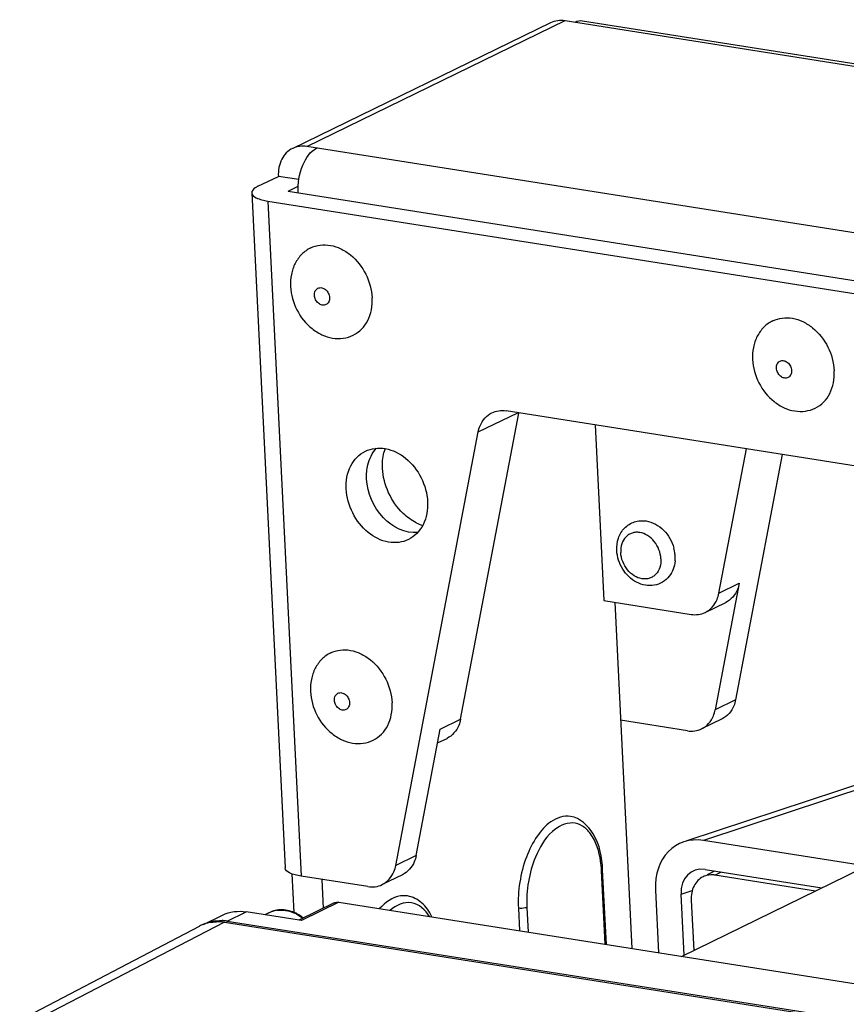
# Model space of a CAD drawing. Header units: millimetres. Extents: x 0 to 420, y 0 to 297.
# Tile 40 of 49: x 358 to 365, y 123 to 131. Entities that reach past the tile are written whole.
import ezdxf

# ---------------------------------------------------------------- set-up
doc = ezdxf.new("R2010")
doc.units = ezdxf.units.MM
doc.header["$LTSCALE"] = 23.1
doc.layers.get('0').update_dxf_attribs({"linetype": 'CONTINUOUS'})
doc.layers.add('02___PRT_ALL_AXES', color=7, linetype='CONTINUOUS')

msp = doc.modelspace()

# ---------------------------------------------------------------- linework, layer by layer
at = {"color": 7, "linetype": 'CONTINUOUS'}
for p, q in [((360.4911, 130.1524), (362.6185, 131.19)), ((360.6086, 130.1687), (362.7359, 131.2063)), ((362.7359, 131.2063), (395.3304, 126.0609)), ((362.8795, 131.2037), (395.3086, 126.0843)), ((393.2031, 125.0233), (360.6086, 130.1687)), ((360.2065, 129.8401), (360.3745, 129.922)), ((360.5439, 129.8952), (360.3745, 129.922)), ((360.1551, 129.7861), (360.4295, 124.2257)), ((360.4547, 129.8009), (393.0492, 124.6554)), ((360.2868, 129.719), (360.5611, 124.1586)), ((360.2868, 129.719), (365.2504, 128.9354)), ((365.3209, 127.5057), (362.2498, 127.9906)), ((361.8753, 125.4507), (362.3546, 127.9706)), ((362.0205, 127.8165), (362.3462, 127.9753)), ((361.3413, 124.2457), (362.0205, 127.8165)), ((362.9824, 127.8749), (363.0538, 126.4278)), ((364.0026, 126.4883), (364.2289, 127.6781)), ((364.5248, 127.6314), (364.1405, 125.611)), ((364.1706, 126.5702), (363.9725, 125.5291)), ((364.0026, 126.4883), (364.1706, 126.5702)), ((363.0538, 126.4278), (363.7734, 126.3142)), ((363.1444, 126.4135), (363.2851, 123.562)), ((363.8908, 126.3305), (364.0587, 126.4124)), ((367.1266, 125.5674), (363.7376, 124.4479)), ((367.2713, 125.5736), (363.8758, 124.452)), ((364.1405, 125.611), (363.9725, 125.5291)), ((361.7073, 125.3688), (361.8753, 125.4507)), ((363.7433, 125.355), (363.1923, 125.442)), ((364.0286, 125.4532), (363.8607, 125.3713)), ((361.5093, 124.3276), (361.7073, 125.3688)), ((361.6857, 125.255), (361.7634, 125.2929)), ((392.1823, 119.9835), (363.8758, 124.452)), ((361.5093, 124.3276), (361.3413, 124.2457)), ((360.486, 124.1775), (360.5016, 123.8597)), ((361.3974, 124.1698), (361.2295, 124.0879)), ((363.0665, 123.5965), (363.0366, 124.2012)), ((363.0756, 123.595), (363.0452, 124.2102)), ((363.6947, 123.4973), (365.1821, 124.2228)), ((363.8882, 124.2136), (364.8515, 124.0615)), ((363.909, 124.171), (363.9699, 124.2007)), ((363.9699, 124.1666), (364.0228, 124.1923)), ((364.7986, 124.0357), (363.9699, 124.1666)), ((361.1121, 124.0716), (360.5611, 124.1586)), ((360.7461, 123.8951), (360.7345, 124.1312)), ((363.4805, 124.0429), (363.506, 123.5271)), ((363.6906, 124.009), (363.7834, 124.0397)), ((363.7153, 123.5074), (363.6906, 124.009)), ((360.833, 123.9375), (360.543, 123.7961)), ((360.8721, 123.9429), (360.5642, 123.7927)), ((360.8721, 123.9429), (368.2348, 122.7806)), ((363.7748, 123.9609), (363.7953, 123.5464)), ((359.9524, 123.7881), (360.1092, 123.8645)), ((360.5642, 123.7927), (360.1092, 123.8645)), ((360.2956, 123.8568), (360.2619, 123.8404)), ((362.3515, 123.8938), (362.3606, 123.7079)), ((362.4208, 123.9009), (362.4309, 123.6968)), ((359.9296, 123.7783), (358.4307, 123.0015)), ((359.7568, 123.7609), (359.9135, 123.8374)), ((359.9296, 123.7783), (392.1932, 118.6851)), ((359.9524, 123.7881), (359.9455, 123.7716)), ((359.9524, 123.7881), (392.2161, 118.6949)), ((358.2439, 122.9723), (359.7257, 123.7472))]:
    msp.add_line(p, q, dxfattribs=at)
for centre, radius, start, end in [((361.6253, 127.554), 0.3928, 161.3137, 166.35473), ((361.6967, 127.4263), 0.4039, 242.35415, 250.47624), ((362.226, 124.1624), 0.8115, 3.33028, 8.41644), ((362.1802, 124.159), 0.8574, 2.82463, 3.37724), ((363.9415, 123.9872), 0.1816, 80.99985, 87.44583), ((363.9394, 124.0149), 0.1536, 108.10852, 115.9951), ((360.3707, 123.5541), 0.3286, 60.48781, 65.29284), ((360.3777, 123.5514), 0.3325, 60.25008, 64.64187), ((359.8683, 123.4745), 0.3077, 111.89623, 117.59996), ((359.8694, 123.4713), 0.3111, 102.39904, 111.87282), ((359.8924, 123.4822), 0.31, 102.40252, 113.80787), ((359.8736, 123.4293), 0.3534, 84.15814, 91.38792), ((359.8724, 123.4163), 0.3665, 81.02368, 84.18165), ((359.8963, 123.436), 0.3565, 84.53905, 87.75589), ((359.8955, 123.4275), 0.365, 81.02234, 84.53821), ((360.3658, 123.5311), 0.356, 52.81069, 60.21406)]:
    msp.add_arc(centre, radius, start, end, dxfattribs=at)
for major_axis, start_param, end_param in [((-0.2336, 0.445), -0.529741, 1.038025), ((-0.1168, 0.2225), 5.753445, 7.32121)]:
    msp.add_ellipse((363.9006, 123.9752), major_axis=major_axis, ratio=0.786388, start_param=start_param, end_param=end_param, dxfattribs=at)
for points in [[(362.6185, 131.19), (362.654, 131.2073), (362.6969, 131.2125), (362.7359, 131.2063)], [(362.8186, 131.1933), (362.8371, 131.2023), (362.8592, 131.2069), (362.8795, 131.2037)], [(360.6086, 130.1687), (360.5695, 130.1749), (360.5267, 130.1697), (360.4911, 130.1524)], [(362.1324, 127.9743), (362.1679, 127.9916), (362.2108, 127.9967), (362.2498, 127.9906)], [(361.1117, 127.5459), (361.1238, 127.5957), (361.1476, 127.6446), (361.182, 127.6825)], [(361.2319, 127.517), (361.2298, 127.5603), (361.2333, 127.6045), (361.2436, 127.6467)], [(361.1012, 127.4292), (361.0993, 127.4682), (361.1025, 127.508), (361.1117, 127.5459)], [(363.7734, 126.3142), (363.8124, 126.308), (363.8552, 126.3132), (363.8908, 126.3305)], [(363.7433, 125.355), (363.7823, 125.3488), (363.8252, 125.354), (363.8607, 125.3713)], [(362.4923, 124.3146), (362.4385, 124.1854), (362.4139, 124.0407), (362.4208, 123.9009)], [(363.9496, 124.1686), (363.9301, 124.1695), (363.9102, 124.167), (363.8917, 124.1609)], [(361.1121, 124.0716), (361.1511, 124.0655), (361.194, 124.0706), (361.2295, 124.0879)], [(360.833, 123.9375), (360.8448, 123.9432), (360.8591, 123.9449), (360.8721, 123.9429)], [(359.9135, 123.8374), (359.9727, 123.8663), (360.0441, 123.8748), (360.1092, 123.8645)], [(359.8026, 123.7751), (359.8231, 123.7796), (359.8441, 123.7821), (359.865, 123.7826)], [(359.8258, 123.7849), (359.8534, 123.791), (359.882, 123.7933), (359.9102, 123.7922)]]:
    msp.add_open_spline(points, degree=3, dxfattribs=at)
for points, knots in [([(360.4911, 130.1524), (360.4532, 130.1339), (360.3863, 130.063), (360.3721, 129.9696), (360.3745, 129.922)], [0, 0, 0, 0, 0.469965, 1, 1, 1, 1]), ([(360.5374, 129.7878), (360.5337, 129.8642), (360.5559, 130.001), (360.6367, 130.129), (360.6913, 130.1557)], [0, 0, 0, 0, 0.557443, 1, 1, 1, 1]), ([(360.2065, 129.8401), (360.1987, 129.8363), (360.1773, 129.8247), (360.1542, 129.8028), (360.1551, 129.7861)], [0, 0, 0, 0, 0.341063, 1, 1, 1, 1]), ([(360.1551, 129.7861), (360.156, 129.7682), (360.2067, 129.732), (360.254, 129.7241), (360.2868, 129.719)], [0, 0, 0, 0, 0.349983, 1, 1, 1, 1]), ([(360.6715, 128.943), (360.6709, 128.9549), (360.6739, 128.9731), (360.6871, 128.9919), (360.696, 128.9983), (360.7007, 129.0006)], [0, 0, 0, 0, 0.526658, 0.768126, 1, 1, 1, 1]), ([(360.7007, 129.0006), (360.7053, 129.0028), (360.7154, 129.0058), (360.7375, 129.005), (360.7649, 128.991), (360.788, 128.9612), (360.795, 128.9361), (360.7956, 128.9234)], [0, 0, 0, 0, 0.107792, 0.219785, 0.463321, 0.731203, 1, 1, 1, 1]), ([(360.7664, 128.8658), (360.7619, 128.8636), (360.7517, 128.8606), (360.7296, 128.8614), (360.7022, 128.8754), (360.6792, 128.9052), (360.6721, 128.9304), (360.6715, 128.943)], [0, 0, 0, 0, 0.107792, 0.219785, 0.463321, 0.731203, 1, 1, 1, 1]), ([(360.7956, 128.9234), (360.7962, 128.9115), (360.7932, 128.8933), (360.78, 128.8745), (360.7712, 128.8681), (360.7664, 128.8658)], [0, 0, 0, 0, 0.526658, 0.768126, 1, 1, 1, 1]), ([(364.477, 128.3423), (364.4764, 128.3542), (364.4794, 128.3724), (364.4926, 128.3911), (364.5014, 128.3976), (364.5061, 128.3999)], [0, 0, 0, 0, 0.526658, 0.768126, 1, 1, 1, 1]), ([(364.5061, 128.3999), (364.5107, 128.4021), (364.5208, 128.4051), (364.543, 128.4043), (364.5704, 128.3902), (364.5934, 128.3605), (364.6004, 128.3353), (364.6011, 128.3227)], [0, 0, 0, 0, 0.107792, 0.219785, 0.463321, 0.731203, 1, 1, 1, 1]), ([(364.5719, 128.2651), (364.5673, 128.2628), (364.5572, 128.2599), (364.5351, 128.2607), (364.5077, 128.2747), (364.4846, 128.3045), (364.4776, 128.3296), (364.477, 128.3423)], [0, 0, 0, 0, 0.107792, 0.219785, 0.463321, 0.731203, 1, 1, 1, 1]), ([(364.6011, 128.3227), (364.6017, 128.3108), (364.5986, 128.2926), (364.5855, 128.2738), (364.5766, 128.2674), (364.5719, 128.2651)], [0, 0, 0, 0, 0.526658, 0.768126, 1, 1, 1, 1]), ([(362.0205, 127.8165), (362.0239, 127.8339), (362.0417, 127.8972), (362.0893, 127.9532), (362.1324, 127.9743)], [0, 0, 0, 0, 0.269923, 1, 1, 1, 1]), ([(361.5093, 127.0685), (361.4703, 127.0888), (361.3238, 127.1961), (361.2386, 127.381), (361.2319, 127.517)], [0, 0, 0, 0, 0.243966, 1, 1, 1, 1]), ([(361.5224, 126.9876), (361.4198, 126.9794), (361.1965, 127.0941), (361.1069, 127.3136), (361.1012, 127.4292)], [0, 0, 0, 0, 0.470555, 1, 1, 1, 1]), ([(364.1706, 126.5702), (364.1672, 126.5528), (364.1494, 126.4895), (364.1019, 126.4335), (364.0587, 126.4124)], [0, 0, 0, 0, 0.269923, 1, 1, 1, 1]), ([(363.8908, 126.3305), (363.9339, 126.3515), (363.9815, 126.4076), (363.9993, 126.4708), (364.0026, 126.4883)], [0, 0, 0, 0, 0.730077, 1, 1, 1, 1]), ([(360.8361, 125.6072), (360.8355, 125.6191), (360.8385, 125.6373), (360.8517, 125.656), (360.8606, 125.6625), (360.8653, 125.6648)], [0, 0, 0, 0, 0.526658, 0.768126, 1, 1, 1, 1]), ([(360.8653, 125.6648), (360.8699, 125.667), (360.88, 125.67), (360.9021, 125.6692), (360.9295, 125.6551), (360.9526, 125.6254), (360.9596, 125.6002), (360.9602, 125.5876)], [0, 0, 0, 0, 0.107792, 0.219785, 0.463321, 0.731203, 1, 1, 1, 1]), ([(360.9311, 125.53), (360.9265, 125.5277), (360.9163, 125.5248), (360.8942, 125.5256), (360.8668, 125.5396), (360.8438, 125.5694), (360.8368, 125.5945), (360.8361, 125.6072)], [0, 0, 0, 0, 0.107792, 0.219785, 0.463321, 0.731203, 1, 1, 1, 1]), ([(360.9602, 125.5876), (360.9608, 125.5757), (360.9578, 125.5575), (360.9446, 125.5387), (360.9358, 125.5323), (360.9311, 125.53)], [0, 0, 0, 0, 0.526658, 0.768126, 1, 1, 1, 1]), ([(364.1405, 125.611), (364.1372, 125.5935), (364.1193, 125.5303), (364.0718, 125.4743), (364.0286, 125.4532)], [0, 0, 0, 0, 0.269923, 1, 1, 1, 1]), ([(363.8607, 125.3713), (363.9038, 125.3923), (363.9514, 125.4484), (363.9692, 125.5116), (363.9725, 125.5291)], [0, 0, 0, 0, 0.730077, 1, 1, 1, 1]), ([(361.8753, 125.4507), (361.872, 125.4332), (361.8541, 125.37), (361.8066, 125.3139), (361.7634, 125.2929)], [0, 0, 0, 0, 0.269923, 1, 1, 1, 1]), ([(362.7809, 124.6503), (362.7258, 124.659), (362.61, 124.6175), (362.4944, 124.4835), (362.3768, 124.2479), (362.3445, 124.0356), (362.3515, 123.8938)], [0, 0, 0, 0, 0.175882, 0.347091, 0.552317, 1, 1, 1, 1]), ([(363.0288, 124.2811), (363.0171, 124.3601), (362.9843, 124.4726), (362.8853, 124.5744), (362.7661, 124.6148), (362.5952, 124.5217), (362.5247, 124.3923), (362.4923, 124.3146)], [0, 0, 0, 0, 0.281397, 0.391592, 0.489322, 0.703278, 1, 1, 1, 1]), ([(363.0452, 124.2102), (363.0402, 124.312), (363.0111, 124.4958), (362.8587, 124.638), (362.7809, 124.6503)], [0, 0, 0, 0, 0.564165, 1, 1, 1, 1]), ([(361.5093, 124.3276), (361.506, 124.3102), (361.4881, 124.2469), (361.4406, 124.1909), (361.3974, 124.1699)], [0, 0, 0, 0, 0.269923, 1, 1, 1, 1]), ([(360.5611, 124.1586), (360.5284, 124.1638), (360.4811, 124.1717), (360.4303, 124.2079), (360.4295, 124.2257)], [0, 0, 0, 0, 0.650017, 1, 1, 1, 1]), ([(361.2295, 124.0879), (361.2726, 124.109), (361.3202, 124.165), (361.338, 124.2283), (361.3413, 124.2457)], [0, 0, 0, 0, 0.730077, 1, 1, 1, 1]), ([(363.0366, 124.2012), (363.039, 124.2024), (363.0427, 124.2044), (363.0453, 124.2086), (363.0452, 124.2102)], [0, 0, 0, 0, 0.606305, 1, 1, 1, 1]), ([(363.8721, 124.153), (363.8404, 124.1375), (363.7847, 124.0785), (363.7729, 124.0006), (363.7748, 123.9609)], [0, 0, 0, 0, 0.470012, 1, 1, 1, 1]), ([(361.4373, 123.9949), (361.4184, 123.9979), (361.3306, 123.9973), (361.2534, 123.9399), (361.2084, 123.8903)], [0, 0, 0, 0, 0.222084, 1, 1, 1, 1]), ([(361.6192, 123.825), (361.5873, 123.8783), (361.4783, 123.9797), (361.3428, 123.9179), (361.2959, 123.8773)], [0, 0, 0, 0, 0.500577, 1, 1, 1, 1]), ([(361.6392, 123.8231), (361.6182, 123.8663), (361.5659, 123.9441), (361.4798, 123.9882), (361.4373, 123.9949)], [0, 0, 0, 0, 0.527365, 1, 1, 1, 1]), ([(360.5201, 123.8519), (360.4845, 123.8687), (360.4258, 123.8842), (360.3484, 123.8774), (360.3124, 123.865), (360.2956, 123.8568)], [0, 0, 0, 0, 0.511755, 0.757713, 1, 1, 1, 1]), ([(360.2956, 123.8568), (360.3162, 123.8669), (360.3617, 123.8806), (360.4091, 123.8796), (360.4325, 123.8758)], [0, 0, 0, 0, 0.490982, 1, 1, 1, 1]), ([(360.4325, 123.8758), (360.4389, 123.8748), (360.4648, 123.8698), (360.4899, 123.861), (360.508, 123.8527)], [0, 0, 0, 0, 0.244157, 1, 1, 1, 1]), ([(362.4208, 123.9009), (362.4164, 123.8988), (362.3939, 123.892), (362.3697, 123.8909), (362.3515, 123.8938)], [0, 0, 0, 0, 0.208518, 1, 1, 1, 1]), ([(360.5326, 123.8401), (360.5362, 123.838), (360.5509, 123.8294), (360.5649, 123.8196), (360.5751, 123.8118)], [0, 0, 0, 0, 0.246849, 1, 1, 1, 1])]:
    msp.add_open_spline(points, degree=3, knots=knots, dxfattribs=at)
at = {"layer": '02___PRT_ALL_AXES', "color": 7, "linetype": 'CONTINUOUS'}
msp.add_line((360.4547, 129.8009), (360.538, 129.8415), dxfattribs=at)
for centre, radius, start, end in [((363.3286, 126.7797), 0.3141, 6.0123, 14.7136), ((363.3419, 126.7813), 0.3008, 2.83307, 5.97603), ((363.3609, 126.7814), 0.2817, 354.46886, 358.69465), ((363.3506, 126.7817), 0.2921, 358.69191, 2.83483)]:
    msp.add_arc(centre, radius, start, end, dxfattribs=at)
for points, knots in [([(360.6407, 129.333), (360.6651, 129.3448), (360.7192, 129.3607), (360.8055, 129.3575), (360.8917, 129.3286), (361.0008, 129.258), (361.1064, 129.1227), (361.1436, 128.9886), (361.147, 128.9212)], [0, 0, 0, 0, 0.107582, 0.21936, 0.338077, 0.464378, 0.731737, 1, 1, 1, 1]), ([(360.6407, 129.333), (360.6138, 129.3198), (360.5634, 129.2835), (360.5086, 129.2065), (360.4773, 129.1137), (360.473, 129.0472), (360.4747, 129.0136)], [0, 0, 0, 0, 0.236601, 0.480067, 0.734434, 1, 1, 1, 1]), ([(360.4747, 129.0136), (360.4779, 128.9473), (360.5146, 128.8154), (360.6206, 128.6831), (360.7307, 128.6144), (360.8194, 128.5865), (360.9091, 128.5844), (360.9657, 128.6014), (360.9914, 128.6139)], [0, 0, 0, 0, 0.262359, 0.523858, 0.649971, 0.770903, 0.886957, 1, 1, 1, 1]), ([(360.9914, 128.6139), (361.0166, 128.6262), (361.0639, 128.6605), (361.1152, 128.7339), (361.1446, 128.8235), (361.1486, 128.8882), (361.147, 128.9212)], [0, 0, 0, 0, 0.230858, 0.471272, 0.72729, 1, 1, 1, 1]), ([(364.4462, 128.7322), (364.4192, 128.7191), (364.3688, 128.6828), (364.3141, 128.6057), (364.2828, 128.513), (364.2785, 128.4465), (364.2801, 128.4129)], [0, 0, 0, 0, 0.236601, 0.480067, 0.734434, 1, 1, 1, 1]), ([(364.4462, 128.7322), (364.4705, 128.7441), (364.5246, 128.76), (364.6109, 128.7568), (364.6971, 128.7279), (364.8063, 128.6572), (364.9119, 128.522), (364.9491, 128.3879), (364.9524, 128.3205)], [0, 0, 0, 0, 0.107582, 0.21936, 0.338077, 0.464378, 0.731737, 1, 1, 1, 1]), ([(364.2801, 128.4129), (364.2834, 128.3466), (364.3201, 128.2146), (364.4261, 128.0823), (364.5362, 128.0137), (364.6248, 127.9857), (364.7146, 127.9837), (364.7712, 128.0007), (364.7969, 128.0132)], [0, 0, 0, 0, 0.262359, 0.523858, 0.649971, 0.770903, 0.886957, 1, 1, 1, 1]), ([(364.7969, 128.0132), (364.822, 128.0255), (364.8693, 128.0598), (364.9206, 128.1331), (364.9501, 128.2228), (364.954, 128.2875), (364.9524, 128.3205)], [0, 0, 0, 0, 0.230858, 0.471272, 0.72729, 1, 1, 1, 1]), ([(360.9332, 127.3473), (360.9301, 127.4116), (360.9492, 127.5377), (361.0395, 127.6334), (361.0907, 127.6584)], [0, 0, 0, 0, 0.530022, 1, 1, 1, 1]), ([(361.0907, 127.6584), (361.1404, 127.6826), (361.2662, 127.6957), (361.437, 127.6061), (361.5621, 127.4458), (361.6, 127.3098), (361.6033, 127.2415)], [0, 0, 0, 0, 0.21763, 0.461844, 0.730446, 1, 1, 1, 1]), ([(361.4458, 126.9304), (361.3962, 126.9062), (361.2704, 126.8931), (361.0995, 126.9828), (360.9744, 127.1431), (360.9366, 127.279), (360.9332, 127.3473)], [0, 0, 0, 0, 0.21763, 0.461844, 0.730446, 1, 1, 1, 1]), ([(361.6033, 127.2415), (361.6065, 127.1772), (361.5873, 127.0511), (361.4971, 126.9554), (361.4458, 126.9304)], [0, 0, 0, 0, 0.530022, 1, 1, 1, 1]), ([(363.1616, 126.841), (363.1599, 126.8749), (363.1662, 126.9266), (363.1943, 126.9875), (363.2243, 127.0266), (363.2622, 127.0574), (363.3064, 127.0779), (363.3543, 127.0873), (363.387, 127.0859), (363.4031, 127.0834)], [0, 0, 0, 0, 0.258777, 0.384598, 0.508392, 0.630991, 0.753238, 0.87596, 1, 1, 1, 1]), ([(363.4031, 127.0834), (363.4297, 127.0794), (363.4827, 127.0611), (363.5504, 127.0103), (363.6029, 126.9415), (363.6251, 126.8874), (363.6324, 126.8595)], [0, 0, 0, 0, 0.239399, 0.487651, 0.742995, 1, 1, 1, 1]), ([(363.5254, 126.772), (363.5241, 126.7975), (363.5127, 126.8488), (363.4741, 126.916), (363.4188, 126.9667), (363.3629, 126.9892), (363.3187, 126.9914), (363.2877, 126.9855), (363.2594, 126.9721), (363.2266, 126.9449), (363.1983, 126.8944), (363.1933, 126.848), (363.1945, 126.8242)], [0, 0, 0, 0, 0.137062, 0.276366, 0.40996, 0.532536, 0.589978, 0.645538, 0.700377, 0.755808, 0.872125, 1, 1, 1, 1]), ([(363.5936, 126.6296), (363.5786, 126.6102), (363.5416, 126.5765), (363.4713, 126.5499), (363.3953, 126.5503), (363.3223, 126.576), (363.2581, 126.6229), (363.2071, 126.6861), (363.1729, 126.7604), (363.1629, 126.8142), (363.1616, 126.841)], [0, 0, 0, 0, 0.118749, 0.237005, 0.356696, 0.479662, 0.6069, 0.737697, 0.869704, 1, 1, 1, 1]), ([(363.5254, 126.772), (363.5266, 126.7481), (363.5216, 126.7018), (363.4933, 126.6513), (363.4605, 126.624), (363.4322, 126.6107), (363.4012, 126.6047), (363.3569, 126.6069), (363.3011, 126.6295), (363.2458, 126.6802), (363.2072, 126.7474), (363.1957, 126.7987), (363.1945, 126.8242)], [0, 0, 0, 0, 0.127875, 0.244192, 0.299623, 0.354462, 0.410022, 0.467464, 0.59004, 0.723634, 0.862938, 1, 1, 1, 1]), ([(363.6413, 126.7543), (363.6391, 126.7316), (363.6292, 126.6872), (363.6072, 126.6471), (363.5936, 126.6296)], [0, 0, 0, 0, 0.506945, 1, 1, 1, 1]), ([(360.8053, 125.9971), (360.7784, 125.984), (360.728, 125.9477), (360.6732, 125.8707), (360.642, 125.7779), (360.6376, 125.7114), (360.6393, 125.6778)], [0, 0, 0, 0, 0.236601, 0.480067, 0.734434, 1, 1, 1, 1]), ([(360.8053, 125.9971), (360.8297, 126.009), (360.8838, 126.0249), (360.9701, 126.0217), (361.0563, 125.9928), (361.1655, 125.9222), (361.271, 125.7869), (361.3082, 125.6528), (361.3116, 125.5854)], [0, 0, 0, 0, 0.107582, 0.21936, 0.338077, 0.464378, 0.731737, 1, 1, 1, 1]), ([(360.6393, 125.6778), (360.6425, 125.6115), (360.6792, 125.4796), (360.7852, 125.3473), (360.8953, 125.2786), (360.984, 125.2506), (361.0737, 125.2486), (361.1304, 125.2656), (361.156, 125.2781)], [0, 0, 0, 0, 0.262359, 0.523858, 0.649971, 0.770903, 0.886957, 1, 1, 1, 1]), ([(361.156, 125.2781), (361.1812, 125.2904), (361.2285, 125.3247), (361.2798, 125.3981), (361.3092, 125.4877), (361.3132, 125.5524), (361.3116, 125.5854)], [0, 0, 0, 0, 0.230858, 0.471272, 0.72729, 1, 1, 1, 1])]:
    msp.add_open_spline(points, degree=3, knots=knots, dxfattribs=at)

doc.saveas('drawing.dxf')
